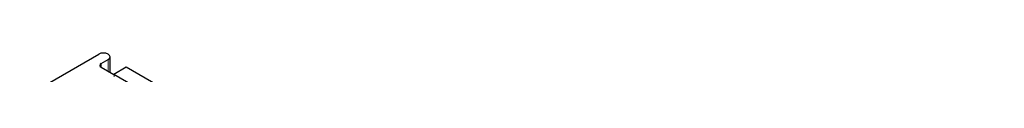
# Paper-space layout 'Blatt4' of a CAD drawing. Header units: millimetres. Extents: x 5 to 418, y 2 to 292.
# Tile 55 of 79: x 147.083 to 191.489, y 249.322 to 250.312. Entities that reach past the tile are written whole.
import ezdxf

# ---------------------------------------------------------------- set-up
doc = ezdxf.new("R2010")
doc.units = ezdxf.units.MM

psp = doc.layouts.new('Blatt4')

# ---------------------------------------------------------------- linework, layer by layer
at = {"color": 7, "linetype": 'Continuous', "lineweight": 25}
for p, q in [((147.083, 248.203), (150.647, 250.261)), ((150.76, 249.836), (151.071, 250.016)), ((151.159, 249.443), (151.159, 250.138)), ((150.76, 249.673), (151.326, 249.346)), ((151.891, 249.673), (151.326, 249.346)), ((191.489, 226.814), (151.891, 249.673)), ((190.924, 226.487), (151.326, 249.346))]:
    psp.add_line(p, q, dxfattribs=at)
at = {"color": 7, "linetype": 'Continuous', "lineweight": 18}
for p, q in [((151.071, 249.493), (151.071, 250.016)), ((150.76, 249.673), (150.76, 249.836))]:
    psp.add_line(p, q, dxfattribs=at)
at = {"color": 7, "linetype": 'Continuous', "lineweight": 25, "flags": 128}
psp.add_lwpolyline([(151.071, 250.016), (151.136, 250.072), (151.159, 250.138), (151.136, 250.205), (151.071, 250.261), (150.974, 250.298), (150.859, 250.312), (150.744, 250.298), (150.647, 250.261)], dxfattribs=at)
at = {"color": 7, "linetype": 'Continuous', "lineweight": 25}
for centre, radius, start, end in [((150.791, 249.755), 0.0873, 110.7834, 249.2166), ((151.307, 249.297), 0.0524, 290.7834, 69.2166)]:
    psp.add_arc(centre, radius, start, end, dxfattribs=at)

doc.saveas('drawing.dxf')
